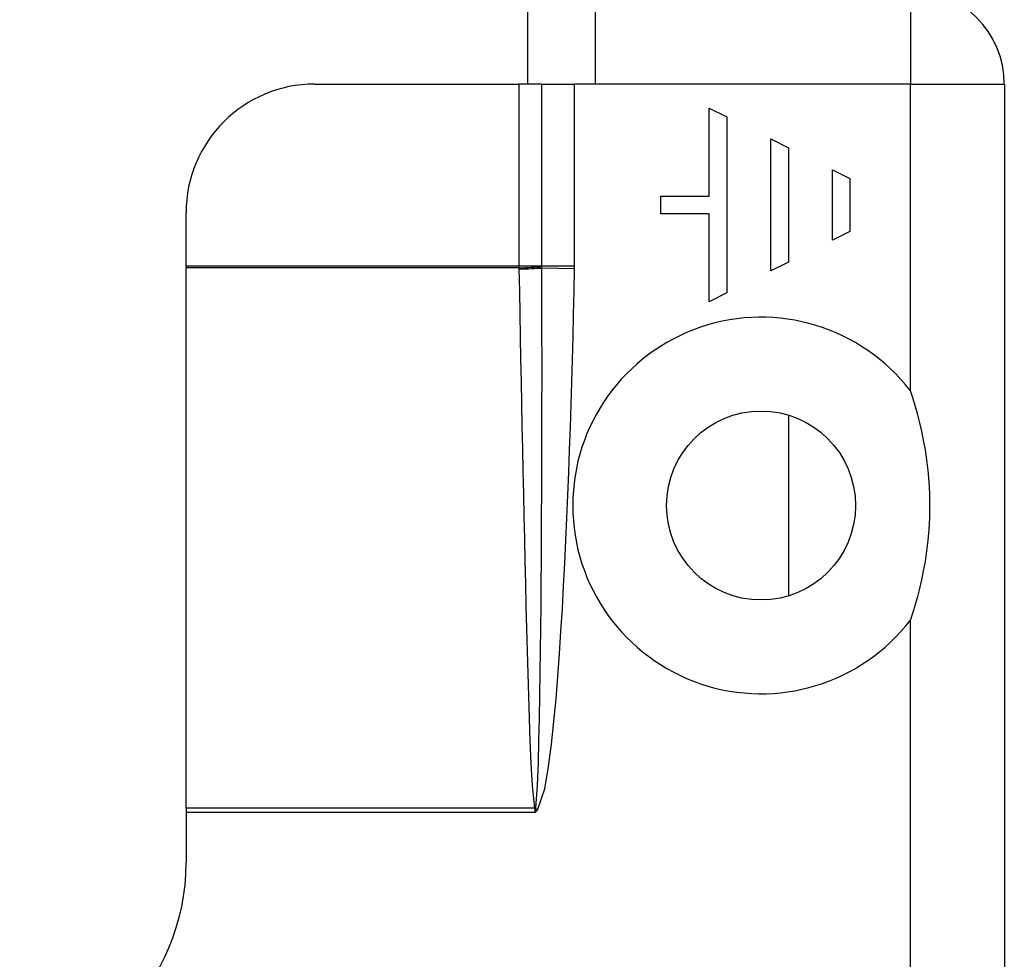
# Model space of a CAD drawing. Header units: inches. Extents: x 0 to 101, y -11 to 66.
# Tile 53 of 118: x 26.92 to 28.03, y 25.26 to 26.32. Entities that reach past the tile are written whole.
import ezdxf

# ---------------------------------------------------------------- set-up
doc = ezdxf.new("R2010")
doc.units = ezdxf.units.IN
doc.header["$LTSCALE"] = 6.067211
doc.header["$MEASUREMENT"] = 0
doc.layers.add('Visible Edges(ANSI)', color=7, linetype='Continuous', lineweight=25)
doc.layers.add('Visible Tangent Edges(ANSI)', color=7, linetype='Continuous', lineweight=25)

msp = doc.modelspace()

# ---------------------------------------------------------------- linework, layer by layer
at = {"layer": 'Visible Edges(ANSI)'}
for p, q in [((27.496, 29.6419), (27.496, 26.2484)), ((27.5723, 26.3543), (27.5723, 26.2484)), ((27.2559, 26.2484), (27.4861, 26.2484)), ((27.5121, 26.2484), (27.4861, 26.2484)), ((27.5121, 26.2484), (27.5491, 26.2484)), ((27.5723, 26.2484), (27.5491, 26.2484)), ((28.0343, 26.2484), (28.0343, 24.3046)), ((27.701, 26.2212), (27.7209, 26.2112)), ((27.701, 26.1218), (27.701, 26.2212)), ((27.7209, 26.2112), (27.7209, 26.0124)), ((27.7706, 26.0373), (27.7706, 26.1864)), ((27.7706, 26.1864), (27.7905, 26.1764)), ((27.7905, 26.1764), (27.7905, 26.0472)), ((27.8402, 26.1516), (27.86, 26.1416)), ((27.8402, 26.0721), (27.8402, 26.1516)), ((27.86, 26.1416), (27.86, 26.082)), ((27.6463, 26.1019), (27.6463, 26.1218)), ((27.6463, 26.1218), (27.701, 26.1218)), ((27.1104, 26.0425), (27.1104, 26.1029)), ((27.701, 26.1019), (27.6463, 26.1019)), ((27.701, 26.0025), (27.701, 26.1019)), ((27.86, 26.082), (27.8402, 26.0721)), ((27.7905, 26.0472), (27.7706, 26.0373)), ((27.1104, 26.0425), (27.1104, 26.0407)), ((27.1104, 25.4306), (27.1104, 26.0407)), ((27.7209, 26.0124), (27.701, 26.0025)), ((27.7906, 25.8744), (27.7906, 25.6703)), ((27.1104, 25.4306), (27.1104, 25.4255)), ((27.1104, 25.4255), (27.1104, 25.3689))]:
    msp.add_line(p, q, dxfattribs=at)
at = {"layer": 'Visible Edges(ANSI)', "flags": 128}
msp.add_lwpolyline([(27.9283, 25.643), (27.9312, 25.6519), (27.9339, 25.6608), (27.9365, 25.6698), (27.9388, 25.6788), (27.941, 25.6883), (27.9431, 25.6985), (27.9451, 25.7093), (27.9468, 25.7208), (27.9482, 25.7328), (27.9493, 25.7454), (27.95, 25.7586), (27.9503, 25.7724), (27.95, 25.7861), (27.9493, 25.7993), (27.9482, 25.8119), (27.9468, 25.824), (27.9451, 25.8354), (27.9431, 25.8462), (27.941, 25.8564), (27.9388, 25.8659), (27.9365, 25.8749), (27.9339, 25.8839), (27.9312, 25.8928), (27.9283, 25.9017)], dxfattribs=at)
at = {"layer": 'Visible Edges(ANSI)'}
msp.add_circle((27.7596, 25.7724), 0.1067, dxfattribs=at)
for centre, radius, start, end in [((27.9283, 26.2484), 0.1059, 0, 90), ((27.2559, 26.1029), 0.1455, 90, 180), ((26.8641, 25.3689), 0.2464, 270, 0)]:
    msp.add_arc(centre, radius, start, end, dxfattribs=at)
at = {"layer": 'Visible Tangent Edges(ANSI)'}
for p, q in [((27.9283, 26.3543), (27.9283, 26.2484)), ((27.4861, 26.2484), (27.4861, 26.0425)), ((27.5121, 26.0425), (27.5121, 26.2484)), ((27.5491, 26.0425), (27.5491, 26.2484)), ((27.9283, 26.2484), (27.5723, 26.2484)), ((27.9283, 25.9017), (27.9283, 26.2484)), ((27.9283, 26.2484), (28.0343, 26.2484)), ((27.4861, 26.0425), (27.1104, 26.0425)), ((27.4861, 26.0407), (27.1104, 26.0407)), ((27.5121, 26.0425), (27.4861, 26.0425)), ((27.4861, 26.0425), (27.4861, 26.0407)), ((27.5491, 26.0425), (27.5121, 26.0425)), ((27.5121, 26.0423), (27.5121, 26.0425)), ((27.5491, 26.0398), (27.5121, 26.0406)), ((27.9283, 24.6369), (27.9283, 25.643)), ((27.5037, 25.4306), (27.1104, 25.4306)), ((27.5046, 25.4255), (27.1104, 25.4255)), ((27.5039, 25.4298), (27.5046, 25.4255)), ((27.5046, 25.4255), (27.5052, 25.43)), ((27.5046, 25.4255), (27.5071, 25.4283)), ((27.5071, 25.4283), (27.5052, 25.43))]:
    msp.add_line(p, q, dxfattribs=at)
at = {"layer": 'Visible Tangent Edges(ANSI)', "flags": 128}
for points in [[(27.4861, 26.0407), (27.4861, 26.0407), (27.4861, 26.0406), (27.4861, 26.0406), (27.4861, 26.0405), (27.4861, 26.0405), (27.4861, 26.0404), (27.4861, 26.0404), (27.4861, 26.0403), (27.4861, 26.0402), (27.4861, 26.0402), (27.4861, 26.0401), (27.4862, 26.0401), (27.4862, 26.04), (27.4862, 26.04), (27.4862, 26.0399), (27.4862, 26.0399), (27.4862, 26.0398), (27.4862, 26.0398), (27.4862, 26.0397), (27.4862, 26.0397), (27.4862, 26.0396), (27.4862, 26.0396), (27.4862, 26.0395), (27.4862, 26.0395)], [(27.4862, 26.0395), (27.4867, 26.0141), (27.4872, 25.9887), (27.4877, 25.9633), (27.4882, 25.938), (27.4887, 25.9126), (27.4892, 25.8872), (27.4897, 25.8618), (27.4902, 25.8364), (27.4908, 25.8111), (27.4913, 25.7857), (27.4919, 25.7603), (27.4924, 25.7349), (27.493, 25.7095), (27.4936, 25.6842), (27.4942, 25.6588), (27.4949, 25.6334), (27.4955, 25.608), (27.4962, 25.5826), (27.497, 25.5573), (27.4978, 25.5319), (27.4987, 25.5065), (27.4998, 25.4812), (27.5012, 25.4558), (27.5037, 25.4306)], [(27.5054, 25.431), (27.5072, 25.4562), (27.5082, 25.4816), (27.5088, 25.507), (27.5094, 25.5324), (27.5099, 25.5578), (27.5103, 25.5832), (27.5106, 25.6086), (27.5109, 25.634), (27.5112, 25.6594), (27.5114, 25.6848), (27.5116, 25.7102), (27.5117, 25.7356), (27.5119, 25.761), (27.512, 25.7865), (27.5121, 25.8119), (27.5122, 25.8373), (27.5122, 25.8627), (27.5122, 25.8881), (27.5123, 25.9135), (27.5123, 25.9389), (27.5122, 25.9643), (27.5122, 25.9897), (27.5121, 26.0151), (27.5121, 26.0406)], [(27.5071, 25.4283), (27.5154, 25.4523), (27.5197, 25.4776), (27.523, 25.5029), (27.5257, 25.5284), (27.5281, 25.5539), (27.5302, 25.5794), (27.532, 25.605), (27.5337, 25.6306), (27.5353, 25.6561), (27.5367, 25.6817), (27.538, 25.7072), (27.5393, 25.7328), (27.5404, 25.7584), (27.5415, 25.7839), (27.5425, 25.8095), (27.5434, 25.8351), (27.5443, 25.8607), (27.5451, 25.8863), (27.5459, 25.9118), (27.5466, 25.9374), (27.5473, 25.963), (27.548, 25.9886), (27.5485, 26.0142), (27.5491, 26.0398)], [(27.5121, 26.0406), (27.5121, 26.0406), (27.5121, 26.0407), (27.5121, 26.0408), (27.5121, 26.0408), (27.5121, 26.0409), (27.5121, 26.041), (27.5121, 26.0411), (27.5121, 26.0411), (27.5121, 26.0412), (27.5121, 26.0413), (27.5121, 26.0413), (27.5121, 26.0414), (27.5121, 26.0415), (27.5121, 26.0415), (27.5121, 26.0416), (27.5121, 26.0417), (27.5121, 26.0418), (27.5121, 26.0418), (27.5121, 26.0419), (27.5121, 26.042), (27.5121, 26.042), (27.5121, 26.0421), (27.5121, 26.0422), (27.5121, 26.0423)], [(27.5491, 26.0398), (27.5491, 26.0399), (27.5491, 26.04), (27.5491, 26.0401), (27.5491, 26.0402), (27.5491, 26.0404), (27.5491, 26.0405), (27.5491, 26.0406), (27.5491, 26.0407), (27.5491, 26.0408), (27.5491, 26.0409), (27.5491, 26.041), (27.5491, 26.0412), (27.5491, 26.0413), (27.5491, 26.0414), (27.5491, 26.0415), (27.5491, 26.0416), (27.5491, 26.0417), (27.5491, 26.0418), (27.5491, 26.042), (27.5491, 26.0421), (27.5491, 26.0422), (27.5491, 26.0423), (27.5491, 26.0424), (27.5491, 26.0425)], [(27.5037, 25.4306), (27.5037, 25.4305), (27.5037, 25.4305), (27.5037, 25.4305), (27.5038, 25.4305), (27.5038, 25.4304), (27.5038, 25.4304), (27.5038, 25.4304), (27.5038, 25.4303), (27.5038, 25.4303), (27.5038, 25.4303), (27.5038, 25.4302), (27.5038, 25.4302), (27.5038, 25.4302), (27.5038, 25.4301), (27.5038, 25.4301), (27.5038, 25.4301), (27.5039, 25.4301), (27.5039, 25.43), (27.5039, 25.43), (27.5039, 25.43), (27.5039, 25.4299), (27.5039, 25.4299), (27.5039, 25.4299), (27.5039, 25.4298)], [(27.5052, 25.43), (27.5052, 25.43), (27.5053, 25.4301), (27.5053, 25.4301), (27.5053, 25.4302), (27.5053, 25.4302), (27.5053, 25.4303), (27.5053, 25.4303), (27.5053, 25.4303), (27.5053, 25.4304), (27.5053, 25.4304), (27.5054, 25.4305), (27.5054, 25.4305), (27.5054, 25.4305), (27.5054, 25.4306), (27.5054, 25.4306), (27.5054, 25.4307), (27.5054, 25.4307), (27.5054, 25.4307), (27.5054, 25.4308), (27.5054, 25.4308), (27.5054, 25.4309), (27.5054, 25.4309), (27.5054, 25.4309), (27.5054, 25.431)]]:
    msp.add_lwpolyline(points, dxfattribs=at)
at = {"layer": 'Visible Tangent Edges(ANSI)'}
msp.add_arc((27.7596, 25.7724), 0.2126, 37.4694, 322.5306, dxfattribs=at)
for centre, major_axis, ratio, start_param, end_param in [((27.4861, 26.0423), (0.0339, 0.0013), 0.047596, 4.71061, 5.58098), ((27.4862, 26.0411), (-0.0339, -0.0007), 0.04762, 1.569859, 2.438449), ((27.5037, 25.4322), (0.033, 0.0079), 0.046335, 4.701347, 4.753684), ((27.5039, 25.4312), (-0.0337, -0.0042), 0.040384, 1.565785, 1.605152)]:
    msp.add_ellipse(centre, major_axis=major_axis, ratio=ratio, start_param=start_param, end_param=end_param, dxfattribs=at)

doc.saveas('drawing.dxf')
